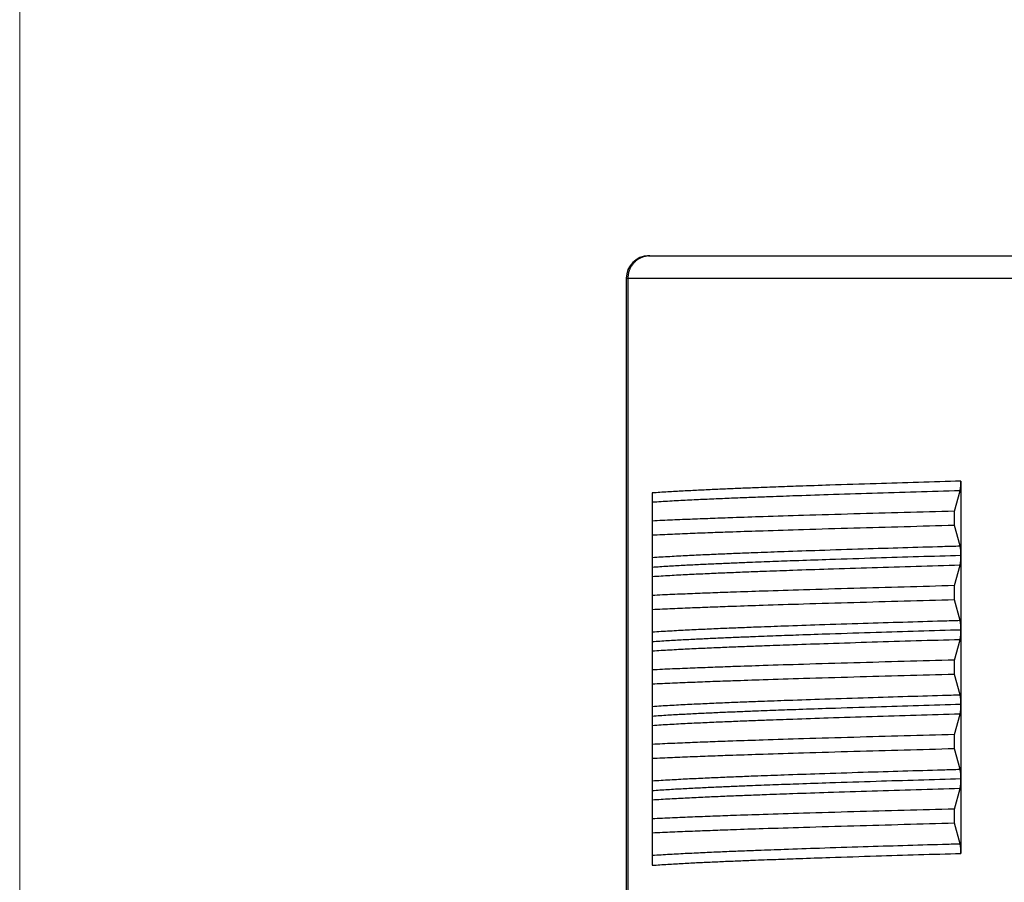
# Model space of a CAD drawing. Header units: millimetres. Extents: x 0 to 594, y 0 to 420.
# Tile 67 of 112: x 256 to 270, y 232 to 244. Entities that reach past the tile are written whole.
import ezdxf

# ---------------------------------------------------------------- set-up
doc = ezdxf.new("R2010")
doc.units = ezdxf.units.MM
doc.header["$LTSCALE"] = 0.257233
doc.layers.add('NoLayerName_001', color=7, linetype='Continuous')
doc.styles.get("Standard").update_dxf_attribs({"font": 'txt', "bigfont": 'extfont2'})
doc.dimstyles.get("Standard").update_dxf_attribs({"dimtxt": 2.5, "dimasz": 2.5, "dimexe": 1, "dimexo": 1, "dimtad": 1, "dimdec": 3, "dimzin": 0, "dimdsep": 46, "dimtxsty": 'Standard', "dimcen": 2.5, "dimadec": 3, "dimazin": 0, "dimtfac": 0.75, "dimtdec": 3, "dimtmove": 0, "dimatfit": 3, "dimfxl": 1, "dimarcsym": 0})

# ---------------------------------------------------------------- blocks, each defined once
blk = doc.blocks.new('_OPEN30')
at = {"color": 0, "linetype": 'ByBlock', "lineweight": -2}
for p, q in [((-1, 0.267949), (0, 0)), ((0, 0), (-1, -0.267949)), ((0, 0), (-1, 0))]:
    blk.add_line(p, q, dxfattribs=at)
blk = doc.blocks.new('*D66')
at = {"layer": 'Defpoints', "color": 0}
for p in [(256.424, 287.238), (256.424, 219.77), (402.924, 190.77)]:
    blk.add_point(p, dxfattribs=at)
at = {"layer": 'NoLayerName_001', "color": 0, "linetype": 'Continuous', "lineweight": 13}
for p, q in [((256.424, 221.184), (256.424, 288.652)), ((402.924, 192.184), (402.924, 288.652)), ((400.802, 287.238), (258.545, 287.238))]:
    blk.add_line(p, q, dxfattribs=at)
at = {"layer": 'NoLayerName_001', "color": 0, "lineweight": 13, "xscale": 2.121340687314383, "yscale": 2.121340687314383, "zscale": 2.121340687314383, "rotation": 180}
blk.add_blockref('_OPEN30', (256.424, 287.238), dxfattribs=at)
at = {"layer": 'NoLayerName_001', "color": 0, "lineweight": 13, "xscale": 2.121340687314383, "yscale": 2.121340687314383, "zscale": 2.121340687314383}
blk.add_blockref('_OPEN30', (402.924, 287.238), dxfattribs=at)
at = {"layer": 'NoLayerName_001', "color": 0, "lineweight": 13, "insert": (329.674, 291.127), "char_height": 4.9498, "attachment_point": 5}
blk.add_mtext('\\W0.8000;Ｌ', dxfattribs=at)
blk = doc.blocks.new('*D67')
at = {"layer": 'Defpoints', "color": 0}
for p in [(256.424, 279.059), (362.924, 221.77), (256.424, 219.77)]:
    blk.add_point(p, dxfattribs=at)
at = {"layer": 'NoLayerName_001', "color": 0, "linetype": 'Continuous', "lineweight": 13}
for p, q in [((256.424, 221.184), (256.424, 280.473)), ((362.924, 223.184), (362.924, 280.473)), ((360.802, 279.059), (258.545, 279.059))]:
    blk.add_line(p, q, dxfattribs=at)
at = {"layer": 'NoLayerName_001', "color": 0, "lineweight": 13, "xscale": 2.121340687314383, "yscale": 2.121340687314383, "zscale": 2.121340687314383, "rotation": 180}
blk.add_blockref('_OPEN30', (256.424, 279.059), dxfattribs=at)
at = {"layer": 'NoLayerName_001', "color": 0, "lineweight": 13, "xscale": 2.121340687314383, "yscale": 2.121340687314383, "zscale": 2.121340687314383}
blk.add_blockref('_OPEN30', (362.924, 279.059), dxfattribs=at)
at = {"layer": 'NoLayerName_001', "color": 0, "lineweight": 13, "insert": (309.674, 282.948), "char_height": 4.94979, "attachment_point": 5}
blk.add_mtext('\\W0.8000;ＬＬ', dxfattribs=at)

msp = doc.modelspace()

# ---------------------------------------------------------------- linework, layer by layer
at = {"layer": 'NoLayerName_001', "color": 7, "linetype": 'Continuous', "lineweight": 25}
for p, q in [((264.8736, 240.4701), (274.9736, 240.4701)), ((264.5736, 240.1701), (264.5736, 229.5587)), ((269.071, 237.4452), (269.071, 236.4451)), ((264.9236, 237.2853), (264.9236, 232.2852)), ((268.9849, 237.041), (269.0593, 237.3152)), ((268.9849, 236.8493), (268.9849, 237.041)), ((269.0593, 236.5751), (268.9849, 236.8493)), ((269.071, 236.4437), (269.071, 235.4466)), ((268.9849, 236.041), (269.0593, 236.3152)), ((268.9849, 235.8493), (268.9849, 236.041)), ((269.0593, 235.575), (268.9849, 235.8493)), ((269.071, 235.4444), (269.071, 233.4466)), ((268.9849, 235.041), (269.0593, 235.3152)), ((268.9849, 234.8493), (268.9849, 235.041)), ((269.0593, 234.5751), (268.9849, 234.8493)), ((268.9849, 234.041), (269.0593, 234.3152)), ((268.9849, 233.8493), (268.9849, 234.041)), ((269.0593, 233.575), (268.9849, 233.8493)), ((269.071, 233.4437), (269.071, 232.4451)), ((268.9849, 233.041), (269.0593, 233.3152)), ((268.9849, 232.8493), (268.9849, 233.041)), ((269.0593, 232.575), (268.9849, 232.8493))]:
    msp.add_line(p, q, dxfattribs=at)
at = {"layer": 'NoLayerName_001', "color": 8, "linetype": 'Continuous', "lineweight": 25}
for p, q in [((264.5736, 240.1701), (275.2736, 240.1701)), ((264.596, 240.1701), (264.596, 229.5539))]:
    msp.add_line(p, q, dxfattribs=at)
at = {"layer": 'NoLayerName_001', "color": 7, "linetype": 'Continuous', "lineweight": 25}
msp.add_arc((264.8736, 240.1701), 0.3, 90, 180, dxfattribs=at)
at = {"layer": 'NoLayerName_001', "color": 8, "linetype": 'Continuous', "lineweight": 25}
for points, knots in [([(264.8893, 240.4701), (264.8841, 240.47), (264.8738, 240.4699), (264.8584, 240.4686), (264.843, 240.4665), (264.8277, 240.4635), (264.8126, 240.4598), (264.7977, 240.4553), (264.7831, 240.4499), (264.7688, 240.4438), (264.7548, 240.4369), (264.7413, 240.4293), (264.7282, 240.421), (264.7155, 240.4119), (264.7033, 240.4023), (264.6917, 240.392), (264.6806, 240.3811), (264.6701, 240.3697), (264.6603, 240.3577), (264.651, 240.3452), (264.6424, 240.3323), (264.6345, 240.3189), (264.6273, 240.3052), (264.6207, 240.291), (264.615, 240.2766), (264.61, 240.2619), (264.6057, 240.2469), (264.6022, 240.2317), (264.5994, 240.2165), (264.5975, 240.2011), (264.5962, 240.1856), (264.5962, 240.1753), (264.596, 240.1701)], [0, 0, 0, 0, 0.01545289, 0.03094639, 0.04647247, 0.06202214, 0.07758597, 0.09315467, 0.10871958, 0.12427363, 0.13981684, 0.15535302, 0.17088461, 0.1864129, 0.20193838, 0.21746108, 0.23298094, 0.24849883, 0.26401735, 0.27953848, 0.29506352, 0.31059334, 0.32612877, 0.34167083, 0.35722092, 0.37277745, 0.388335, 0.40388681, 0.41942531, 0.43494255, 0.45043054, 0.46588178, 0.46588178, 0.46588178, 0.46588178]), ([(269.071, 237.4452), (268.6907, 237.4337), (268.1029, 237.4164), (267.3769, 237.393), (266.9275, 237.3777), (266.5818, 237.3652), (266.3053, 237.3547), (266.0634, 237.345), (265.8561, 237.3362), (265.6833, 237.3284), (265.5451, 237.3217), (265.4414, 237.3166), (265.3378, 237.3111), (265.2342, 237.3054), (265.1306, 237.2992), (265.0271, 237.2927), (264.9581, 237.2877), (264.9236, 237.2853)], [0, 0, 0, 0, 1.1414461, 1.7640541, 2.1791258, 2.4904294, 2.801733, 3.0092689, 3.216805, 3.4243408, 3.5281087, 3.6318766, 3.7356447, 3.8394135, 3.9431833, 4.0469523, 4.1507201, 4.1507201, 4.1507201, 4.1507201]), ([(269.0593, 237.3152), (268.6653, 237.3034), (268.0743, 237.2863), (267.3257, 237.2625), (266.853, 237.2466), (266.4985, 237.2339), (266.2227, 237.2235), (265.9864, 237.2141), (265.7895, 237.2058), (265.632, 237.1987), (265.5139, 237.1932), (265.3958, 237.1874), (265.2777, 237.1813), (265.1596, 237.1748), (265.0416, 237.168), (264.9629, 237.1627), (264.9236, 237.1602)], [0, 0, 0, 0, 1.1825034, 1.7737547, 2.2467563, 2.6015093, 2.8380117, 3.0745133, 3.311014, 3.4292642, 3.5475146, 3.6657651, 3.784016, 3.9022677, 4.0205191, 4.1387694, 4.1387694, 4.1387694, 4.1387694]), ([(264.9236, 236.42), (264.9629, 236.4225), (265.0416, 236.4278), (265.1596, 236.4347), (265.2777, 236.4411), (265.3958, 236.4472), (265.5139, 236.453), (265.6714, 236.4604), (265.8683, 236.469), (266.1046, 236.4787), (266.3803, 236.4894), (266.7348, 236.5023), (267.2075, 236.5185), (267.9167, 236.5412), (268.5471, 236.5601), (268.9805, 236.5728), (269.0593, 236.5751)], [0, 0, 0, 0, 0.1182503, 0.2365017, 0.3547535, 0.4730044, 0.5912548, 0.7095052, 0.9460057, 1.1825068, 1.4190089, 1.7737624, 2.2467645, 2.8380158, 3.9022688, 4.1387696, 4.1387696, 4.1387696, 4.1387696]), ([(269.071, 236.4452), (268.6907, 236.4337), (268.1029, 236.4164), (267.3769, 236.393), (266.9275, 236.3777), (266.5818, 236.3652), (266.3053, 236.3547), (266.0634, 236.345), (265.8561, 236.3362), (265.6833, 236.3284), (265.5451, 236.3217), (265.4414, 236.3166), (265.3378, 236.3111), (265.2342, 236.3054), (265.1306, 236.2992), (265.0271, 236.2927), (264.9581, 236.2877), (264.9236, 236.2853)], [0, 0, 0, 0, 1.1414454, 1.764053, 2.1791245, 2.4904278, 2.8017312, 3.009267, 3.216803, 3.4243387, 3.5281065, 3.6318743, 3.7356424, 3.8394112, 3.9431809, 4.0469498, 4.1507175, 4.1507175, 4.1507175, 4.1507175]), ([(269.0593, 236.3152), (268.6653, 236.3034), (268.0743, 236.2863), (267.3257, 236.2625), (266.853, 236.2466), (266.4985, 236.2339), (266.2227, 236.2235), (265.9864, 236.2141), (265.7895, 236.2058), (265.632, 236.1987), (265.5139, 236.1932), (265.3958, 236.1874), (265.2777, 236.1813), (265.1596, 236.1748), (265.0416, 236.168), (264.9629, 236.1627), (264.9236, 236.1602)], [0, 0, 0, 0, 1.1825035, 1.7737548, 2.2467565, 2.6015094, 2.8380118, 3.0745135, 3.3110142, 3.4292644, 3.5475148, 3.6657653, 3.7840162, 3.9022679, 4.0205193, 4.1387697, 4.1387697, 4.1387697, 4.1387697]), ([(264.9236, 235.42), (264.9629, 235.4225), (265.0416, 235.4278), (265.1596, 235.4347), (265.2777, 235.4411), (265.3958, 235.4472), (265.5139, 235.453), (265.6714, 235.4604), (265.8683, 235.469), (266.1046, 235.4787), (266.3803, 235.4894), (266.7348, 235.5023), (267.2075, 235.5185), (267.9167, 235.5412), (268.5471, 235.5601), (268.9805, 235.5727), (269.0593, 235.5751)], [0, 0, 0, 0, 0.1182503, 0.2365017, 0.3547535, 0.4730044, 0.5912548, 0.7095052, 0.9460057, 1.1825068, 1.4190089, 1.7737624, 2.2467645, 2.8380157, 3.9022688, 4.1387695, 4.1387695, 4.1387695, 4.1387695]), ([(269.071, 235.4452), (268.6907, 235.4337), (268.1029, 235.4164), (267.3769, 235.393), (266.9275, 235.3777), (266.5818, 235.3652), (266.3053, 235.3547), (266.0634, 235.345), (265.8561, 235.3362), (265.6833, 235.3284), (265.5451, 235.3217), (265.4414, 235.3166), (265.3378, 235.3111), (265.2342, 235.3054), (265.1306, 235.2992), (265.0271, 235.2927), (264.9581, 235.2877), (264.9236, 235.2853)], [0, 0, 0, 0, 1.1414457, 1.7640535, 2.1791251, 2.4904285, 2.801732, 3.0092678, 3.2168038, 3.4243396, 3.5281074, 3.6318753, 3.7356433, 3.8394122, 3.9431819, 4.0469509, 4.1507186, 4.1507186, 4.1507186, 4.1507186]), ([(269.0593, 235.3152), (268.6653, 235.3034), (268.0743, 235.2863), (267.3257, 235.2625), (266.853, 235.2466), (266.4985, 235.2339), (266.2227, 235.2235), (265.9864, 235.2141), (265.7895, 235.2058), (265.632, 235.1987), (265.5139, 235.1932), (265.3958, 235.1874), (265.2777, 235.1813), (265.1596, 235.1748), (265.0416, 235.168), (264.9629, 235.1627), (264.9236, 235.1602)], [0, 0, 0, 0, 1.1825033, 1.7737545, 2.2467561, 2.6015091, 2.8380114, 3.074513, 3.3110137, 3.429264, 3.5475143, 3.6657648, 3.7840157, 3.9022674, 4.0205188, 4.1387691, 4.1387691, 4.1387691, 4.1387691]), ([(264.9236, 234.42), (264.9629, 234.4225), (265.0416, 234.4278), (265.1596, 234.4347), (265.2777, 234.4411), (265.3958, 234.4472), (265.5139, 234.453), (265.6714, 234.4604), (265.8683, 234.469), (266.1046, 234.4787), (266.3803, 234.4894), (266.7348, 234.5023), (267.2075, 234.5185), (267.9167, 234.5412), (268.5471, 234.5601), (268.9805, 234.5728), (269.0593, 234.5751)], [0, 0, 0, 0, 0.1182503, 0.2365017, 0.3547534, 0.4730043, 0.5912547, 0.7095051, 0.9460055, 1.1825066, 1.4190087, 1.773762, 2.2467641, 2.8380153, 3.9022681, 4.1387688, 4.1387688, 4.1387688, 4.1387688]), ([(269.071, 234.4452), (268.6907, 234.4337), (268.1029, 234.4164), (267.3769, 234.393), (266.9275, 234.3777), (266.5818, 234.3652), (266.3053, 234.3547), (266.0634, 234.345), (265.8561, 234.3362), (265.6833, 234.3284), (265.5451, 234.3217), (265.4414, 234.3166), (265.3378, 234.3111), (265.2342, 234.3054), (265.1306, 234.2992), (265.0271, 234.2927), (264.9581, 234.2877), (264.9236, 234.2853)], [0, 0, 0, 0, 1.1414455, 1.7640531, 2.1791245, 2.4904279, 2.8017313, 3.0092671, 3.2168031, 3.4243388, 3.5281066, 3.6318744, 3.7356425, 3.8394113, 3.943181, 4.0469499, 4.1507176, 4.1507176, 4.1507176, 4.1507176]), ([(269.0593, 234.3152), (268.6653, 234.3034), (268.0743, 234.2863), (267.3257, 234.2625), (266.853, 234.2466), (266.4985, 234.2339), (266.2227, 234.2235), (265.9864, 234.2141), (265.7895, 234.2058), (265.632, 234.1987), (265.5139, 234.1932), (265.3958, 234.1874), (265.2777, 234.1813), (265.1596, 234.1748), (265.0416, 234.168), (264.9629, 234.1627), (264.9236, 234.1602)], [0, 0, 0, 0, 1.1825035, 1.7737548, 2.2467564, 2.6015094, 2.8380118, 3.0745134, 3.3110141, 3.4292644, 3.5475148, 3.6657653, 3.7840162, 3.9022679, 4.0205193, 4.1387696, 4.1387696, 4.1387696, 4.1387696]), ([(264.9236, 233.42), (264.9629, 233.4225), (265.0416, 233.4278), (265.1596, 233.4347), (265.2777, 233.4411), (265.3958, 233.4472), (265.5139, 233.453), (265.6714, 233.4604), (265.8683, 233.469), (266.1046, 233.4787), (266.3803, 233.4894), (266.7348, 233.5023), (267.2075, 233.5185), (267.9167, 233.5412), (268.5471, 233.5601), (268.9805, 233.5727), (269.0593, 233.5751)], [0, 0, 0, 0, 0.1182503, 0.2365017, 0.3547535, 0.4730044, 0.5912549, 0.7095052, 0.9460057, 1.1825068, 1.4190089, 1.7737624, 2.2467645, 2.8380158, 3.9022688, 4.1387696, 4.1387696, 4.1387696, 4.1387696]), ([(269.071, 233.4452), (268.6907, 233.4337), (268.1029, 233.4164), (267.3769, 233.393), (266.9275, 233.3777), (266.5818, 233.3652), (266.3053, 233.3547), (266.0634, 233.345), (265.8561, 233.3362), (265.6833, 233.3284), (265.5451, 233.3217), (265.4414, 233.3166), (265.3378, 233.3111), (265.2342, 233.3054), (265.1306, 233.2992), (265.0271, 233.2927), (264.9581, 233.2877), (264.9236, 233.2853)], [0, 0, 0, 0, 1.1414457, 1.7640535, 2.1791251, 2.4904285, 2.801732, 3.0092678, 3.2168038, 3.4243396, 3.5281074, 3.6318753, 3.7356433, 3.8394122, 3.9431819, 4.0469508, 4.1507186, 4.1507186, 4.1507186, 4.1507186]), ([(269.0593, 233.3152), (268.6653, 233.3034), (268.0743, 233.2863), (267.3257, 233.2625), (266.853, 233.2466), (266.4985, 233.2339), (266.2227, 233.2235), (265.9864, 233.2141), (265.7895, 233.2058), (265.632, 233.1987), (265.5139, 233.1932), (265.3958, 233.1874), (265.2777, 233.1813), (265.1596, 233.1748), (265.0416, 233.168), (264.9629, 233.1627), (264.9236, 233.1602)], [0, 0, 0, 0, 1.1825035, 1.7737548, 2.2467565, 2.6015094, 2.8380118, 3.0745135, 3.3110142, 3.4292644, 3.5475148, 3.6657653, 3.7840162, 3.9022679, 4.0205193, 4.1387697, 4.1387697, 4.1387697, 4.1387697]), ([(264.9236, 232.42), (264.9629, 232.4225), (265.0416, 232.4278), (265.1596, 232.4347), (265.2777, 232.4411), (265.3958, 232.4472), (265.5139, 232.453), (265.6714, 232.4604), (265.8683, 232.469), (266.1046, 232.4787), (266.3803, 232.4894), (266.7348, 232.5023), (267.2075, 232.5185), (267.9167, 232.5412), (268.5471, 232.5601), (268.9805, 232.5727), (269.0593, 232.5751)], [0, 0, 0, 0, 0.1182503, 0.2365017, 0.3547535, 0.4730044, 0.5912548, 0.7095052, 0.9460057, 1.1825068, 1.4190089, 1.7737624, 2.2467645, 2.8380158, 3.9022688, 4.1387695, 4.1387695, 4.1387695, 4.1387695]), ([(264.9236, 232.2852), (264.9581, 232.2876), (265.0271, 232.2926), (265.1306, 232.2991), (265.2342, 232.3052), (265.3378, 232.311), (265.4414, 232.3165), (265.5451, 232.3216), (265.6833, 232.3283), (265.8561, 232.3361), (266.0634, 232.3449), (266.3053, 232.3546), (266.5818, 232.3651), (266.9275, 232.3776), (267.3769, 232.3929), (268.1029, 232.4162), (268.6907, 232.4336), (269.071, 232.4451)], [0, 0, 0, 0, 0.1037677, 0.2075367, 0.3113064, 0.4150752, 0.5188433, 0.6226112, 0.726379, 0.9339147, 1.1414508, 1.3489866, 1.6602901, 1.9715935, 2.3866651, 3.0092729, 4.1507186, 4.1507186, 4.1507186, 4.1507186])]:
    msp.add_open_spline(points, degree=3, knots=knots, dxfattribs=at)
at = {"layer": 'NoLayerName_001', "color": 7, "linetype": 'Continuous', "lineweight": 25}
for points, knots in [([(269.0593, 237.3152), (269.0597, 237.3169), (269.0606, 237.3203), (269.0617, 237.3254), (269.0627, 237.3305), (269.0636, 237.3357), (269.0644, 237.3409), (269.0651, 237.346), (269.0658, 237.3512), (269.0664, 237.3564), (269.067, 237.3616), (269.0675, 237.3668), (269.068, 237.372), (269.0685, 237.3772), (269.0689, 237.3825), (269.0692, 237.3877), (269.0695, 237.3929), (269.0698, 237.3981), (269.0701, 237.4034), (269.0703, 237.4086), (269.0705, 237.4138), (269.0707, 237.419), (269.0708, 237.4243), (269.0709, 237.4295), (269.0709, 237.4347), (269.071, 237.44), (269.071, 237.4435), (269.071, 237.4452)], [0, 0, 0, 0, 0.00522947, 0.0104603, 0.01569353, 0.02092843, 0.02616281, 0.03139515, 0.03662607, 0.04185621, 0.04708606, 0.05231597, 0.05754611, 0.06277659, 0.06800743, 0.07323866, 0.07847026, 0.08370221, 0.08893445, 0.09416692, 0.09939952, 0.10463213, 0.10986463, 0.11509687, 0.12032867, 0.12555986, 0.13079024, 0.13079024, 0.13079024, 0.13079024]), ([(268.9849, 237.041), (268.5336, 237.0285), (267.8566, 237.0105), (266.9991, 236.9852), (266.4575, 236.9682), (266.0514, 236.9545), (265.7356, 236.9431), (265.51, 236.9346), (265.3295, 236.9273), (265.1942, 236.9216), (265.0589, 236.9156), (264.9687, 236.9113), (264.9236, 236.9092)], [0, 0, 0, 0, 1.3545283, 2.0317928, 2.5736038, 2.9799623, 3.2508691, 3.5217771, 3.6572309, 3.7926843, 3.9281372, 4.0635899, 4.0635899, 4.0635899, 4.0635899]), ([(268.9849, 236.8493), (268.5336, 236.8368), (267.8566, 236.8188), (266.9991, 236.7935), (266.4575, 236.7765), (266.0514, 236.7628), (265.7356, 236.7514), (265.51, 236.7428), (265.3295, 236.7356), (265.1942, 236.7299), (265.0589, 236.7239), (264.9687, 236.7196), (264.9236, 236.7175)], [0, 0, 0, 0, 1.3545283, 2.0317928, 2.5736038, 2.9799623, 3.2508691, 3.5217771, 3.6572309, 3.7926843, 3.9281372, 4.0635899, 4.0635899, 4.0635899, 4.0635899]), ([(269.071, 236.4451), (269.071, 236.4468), (269.071, 236.4503), (269.0709, 236.4556), (269.0709, 236.4608), (269.0708, 236.466), (269.0707, 236.4712), (269.0705, 236.4765), (269.0703, 236.4817), (269.0701, 236.4869), (269.0698, 236.4922), (269.0695, 236.4974), (269.0692, 236.5026), (269.0689, 236.5078), (269.0685, 236.513), (269.068, 236.5182), (269.0675, 236.5235), (269.067, 236.5287), (269.0664, 236.5339), (269.0658, 236.5391), (269.0651, 236.5442), (269.0644, 236.5494), (269.0636, 236.5546), (269.0627, 236.5597), (269.0617, 236.5649), (269.0606, 236.57), (269.0597, 236.5734), (269.0593, 236.5751)], [0, 0, 0, 0, 0.00523038, 0.01046157, 0.01569338, 0.02092561, 0.02615811, 0.03139073, 0.03662332, 0.04185578, 0.04708802, 0.05231996, 0.05755155, 0.06278276, 0.06801359, 0.07324406, 0.07847419, 0.08370409, 0.08893395, 0.09416409, 0.09939501, 0.10462736, 0.10986174, 0.11509664, 0.12032987, 0.1255607, 0.13079016, 0.13079016, 0.13079016, 0.13079016]), ([(269.0593, 236.3152), (269.0597, 236.3169), (269.0606, 236.3203), (269.0617, 236.3253), (269.0627, 236.3304), (269.0636, 236.3355), (269.0644, 236.3406), (269.0651, 236.3457), (269.0658, 236.3508), (269.0664, 236.356), (269.067, 236.3611), (269.0675, 236.3663), (269.068, 236.3714), (269.0684, 236.3766), (269.0688, 236.3817), (269.0692, 236.3869), (269.0695, 236.392), (269.0698, 236.3972), (269.0701, 236.4024), (269.0703, 236.4075), (269.0705, 236.4127), (269.0706, 236.4179), (269.0708, 236.423), (269.0709, 236.4282), (269.0709, 236.4334), (269.071, 236.4385), (269.071, 236.442), (269.071, 236.4437)], [0, 0, 0, 0, 0.00516956, 0.01034045, 0.01551367, 0.02068849, 0.02586279, 0.03103507, 0.03620597, 0.04137615, 0.04654608, 0.0517161, 0.05688642, 0.06205709, 0.06722815, 0.07239959, 0.07757138, 0.08274348, 0.08791585, 0.09308839, 0.09826103, 0.10343366, 0.10860615, 0.11377836, 0.11895014, 0.12412133, 0.12929174, 0.12929174, 0.12929174, 0.12929174]), ([(268.9849, 236.041), (268.5336, 236.0285), (267.8566, 236.0105), (266.9991, 235.9852), (266.4575, 235.9682), (266.0514, 235.9545), (265.7356, 235.9431), (265.51, 235.9346), (265.3295, 235.9273), (265.1942, 235.9216), (265.0589, 235.9156), (264.9687, 235.9113), (264.9236, 235.9092)], [0, 0, 0, 0, 1.3545283, 2.0317928, 2.5736038, 2.9799623, 3.2508691, 3.5217771, 3.6572309, 3.7926843, 3.9281372, 4.0635899, 4.0635899, 4.0635899, 4.0635899]), ([(268.9849, 235.8493), (268.5336, 235.8368), (267.8566, 235.8188), (266.9991, 235.7935), (266.4575, 235.7765), (266.0514, 235.7628), (265.7356, 235.7514), (265.51, 235.7428), (265.3295, 235.7356), (265.1942, 235.7299), (265.0589, 235.7239), (264.9687, 235.7196), (264.9236, 235.7175)], [0, 0, 0, 0, 1.3545283, 2.0317928, 2.5736038, 2.9799623, 3.2508691, 3.5217771, 3.6572309, 3.7926843, 3.9281372, 4.0635899, 4.0635899, 4.0635899, 4.0635899]), ([(269.071, 235.4466), (269.071, 235.4483), (269.071, 235.4517), (269.0709, 235.4569), (269.0709, 235.4621), (269.0708, 235.4673), (269.0706, 235.4724), (269.0705, 235.4776), (269.0703, 235.4828), (269.0701, 235.4879), (269.0698, 235.4931), (269.0695, 235.4983), (269.0692, 235.5034), (269.0688, 235.5086), (269.0684, 235.5137), (269.068, 235.5189), (269.0675, 235.524), (269.067, 235.5292), (269.0664, 235.5343), (269.0658, 235.5394), (269.0651, 235.5446), (269.0644, 235.5497), (269.0636, 235.5548), (269.0627, 235.5599), (269.0617, 235.565), (269.0606, 235.57), (269.0597, 235.5734), (269.0593, 235.575)], [0, 0, 0, 0, 0.00517038, 0.01034154, 0.01551329, 0.02068548, 0.02585793, 0.03103053, 0.03620313, 0.04137564, 0.04654797, 0.05172003, 0.05689178, 0.06206317, 0.06723418, 0.07240482, 0.07757509, 0.08274508, 0.08791498, 0.09308513, 0.098256, 0.10342826, 0.10860253, 0.11377731, 0.1189505, 0.12412137, 0.12929089, 0.12929089, 0.12929089, 0.12929089]), ([(269.0593, 235.3152), (269.0597, 235.3169), (269.0606, 235.3203), (269.0617, 235.3253), (269.0627, 235.3304), (269.0636, 235.3356), (269.0644, 235.3407), (269.0651, 235.3459), (269.0658, 235.351), (269.0664, 235.3562), (269.067, 235.3613), (269.0675, 235.3665), (269.068, 235.3717), (269.0684, 235.3769), (269.0688, 235.382), (269.0692, 235.3872), (269.0695, 235.3924), (269.0698, 235.3976), (269.0701, 235.4028), (269.0703, 235.408), (269.0705, 235.4132), (269.0706, 235.4184), (269.0708, 235.4236), (269.0709, 235.4288), (269.0709, 235.434), (269.071, 235.4392), (269.071, 235.4426), (269.071, 235.4444)], [0, 0, 0, 0, 0.00519633, 0.010394, 0.01559404, 0.0207957, 0.02599684, 0.03119595, 0.03639367, 0.04159064, 0.04678735, 0.05198413, 0.05718118, 0.06237858, 0.06757635, 0.0727745, 0.07797302, 0.08317187, 0.08837099, 0.09357031, 0.09876974, 0.10396917, 0.10916847, 0.1143675, 0.1195661, 0.1247641, 0.1299613, 0.1299613, 0.1299613, 0.1299613]), ([(268.9849, 235.041), (268.5336, 235.0285), (267.8566, 235.0105), (266.9991, 234.9852), (266.4575, 234.9682), (266.0514, 234.9545), (265.7356, 234.9431), (265.51, 234.9346), (265.3295, 234.9273), (265.1942, 234.9216), (265.0589, 234.9156), (264.9687, 234.9113), (264.9236, 234.9092)], [0, 0, 0, 0, 1.3545283, 2.0317928, 2.5736038, 2.9799623, 3.2508691, 3.5217771, 3.6572309, 3.7926843, 3.9281372, 4.0635899, 4.0635899, 4.0635899, 4.0635899]), ([(268.9849, 234.8493), (268.5336, 234.8368), (267.8566, 234.8188), (266.9991, 234.7935), (266.4575, 234.7765), (266.0514, 234.7628), (265.7356, 234.7514), (265.51, 234.7428), (265.3295, 234.7356), (265.1942, 234.7299), (265.0589, 234.7239), (264.9687, 234.7196), (264.9236, 234.7175)], [0, 0, 0, 0, 1.3545283, 2.0317928, 2.5736038, 2.9799623, 3.2508691, 3.5217771, 3.6572309, 3.7926843, 3.9281372, 4.0635899, 4.0635899, 4.0635899, 4.0635899]), ([(269.071, 234.4445), (269.071, 234.4463), (269.071, 234.4498), (269.0709, 234.455), (269.0709, 234.4603), (269.0708, 234.4655), (269.0707, 234.4708), (269.0705, 234.476), (269.0703, 234.4813), (269.0701, 234.4865), (269.0698, 234.4918), (269.0696, 234.497), (269.0692, 234.5023), (269.0689, 234.5075), (269.0685, 234.5128), (269.068, 234.518), (269.0676, 234.5232), (269.067, 234.5285), (269.0665, 234.5337), (269.0658, 234.5389), (269.0652, 234.5441), (269.0644, 234.5493), (269.0636, 234.5545), (269.0627, 234.5597), (269.0617, 234.5648), (269.0606, 234.57), (269.0597, 234.5734), (269.0593, 234.5751)], [0, 0, 0, 0, 0.00525338, 0.01050759, 0.01576242, 0.02101768, 0.0262732, 0.03152883, 0.03678442, 0.04203987, 0.04729507, 0.05254997, 0.0578045, 0.06305865, 0.06831241, 0.07356581, 0.0788189, 0.08407176, 0.0893246, 0.09457775, 0.09983169, 0.10508708, 0.11034452, 0.11560246, 0.12085872, 0.12611254, 0.13136498, 0.13136498, 0.13136498, 0.13136498]), ([(269.0593, 234.3152), (269.0597, 234.3169), (269.0606, 234.3203), (269.0617, 234.3253), (269.0627, 234.3304), (269.0636, 234.3355), (269.0644, 234.3406), (269.0651, 234.3457), (269.0658, 234.3509), (269.0664, 234.356), (269.067, 234.3611), (269.0675, 234.3663), (269.068, 234.3714), (269.0684, 234.3766), (269.0688, 234.3818), (269.0692, 234.3869), (269.0695, 234.3921), (269.0698, 234.3973), (269.0701, 234.4024), (269.0703, 234.4076), (269.0705, 234.4128), (269.0706, 234.4179), (269.0708, 234.4231), (269.0709, 234.4283), (269.0709, 234.4335), (269.071, 234.4386), (269.071, 234.4421), (269.071, 234.4438)], [0, 0, 0, 0, 0.0051738, 0.01034893, 0.0155264, 0.02070547, 0.02588402, 0.03106055, 0.0362357, 0.04141012, 0.04658429, 0.05175856, 0.05693311, 0.06210802, 0.06728331, 0.07245897, 0.077635, 0.08281134, 0.08798794, 0.09316473, 0.09834162, 0.10351849, 0.10869522, 0.11387168, 0.11904771, 0.12422315, 0.1293978, 0.1293978, 0.1293978, 0.1293978]), ([(268.9849, 234.041), (268.5336, 234.0285), (267.8566, 234.0105), (266.9991, 233.9852), (266.4575, 233.9682), (266.0514, 233.9545), (265.7356, 233.9431), (265.51, 233.9346), (265.3295, 233.9273), (265.1942, 233.9216), (265.0589, 233.9156), (264.9687, 233.9113), (264.9236, 233.9092)], [0, 0, 0, 0, 1.3545283, 2.0317928, 2.5736038, 2.9799623, 3.2508691, 3.5217771, 3.6572309, 3.7926843, 3.9281372, 4.0635899, 4.0635899, 4.0635899, 4.0635899]), ([(268.9849, 233.8493), (268.5336, 233.8368), (267.8566, 233.8188), (266.9991, 233.7935), (266.4575, 233.7765), (266.0514, 233.7628), (265.7356, 233.7514), (265.51, 233.7428), (265.3295, 233.7356), (265.1942, 233.7299), (265.0589, 233.7239), (264.9687, 233.7196), (264.9236, 233.7175)], [0, 0, 0, 0, 1.3545283, 2.0317928, 2.5736038, 2.9799623, 3.2508691, 3.5217771, 3.6572309, 3.7926843, 3.9281372, 4.0635899, 4.0635899, 4.0635899, 4.0635899]), ([(269.071, 233.4466), (269.071, 233.4483), (269.071, 233.4517), (269.0709, 233.4569), (269.0709, 233.4621), (269.0708, 233.4673), (269.0706, 233.4724), (269.0705, 233.4776), (269.0703, 233.4828), (269.0701, 233.4879), (269.0698, 233.4931), (269.0695, 233.4983), (269.0692, 233.5034), (269.0688, 233.5086), (269.0684, 233.5137), (269.068, 233.5189), (269.0675, 233.524), (269.067, 233.5292), (269.0664, 233.5343), (269.0658, 233.5394), (269.0651, 233.5446), (269.0644, 233.5497), (269.0636, 233.5548), (269.0627, 233.5599), (269.0617, 233.565), (269.0606, 233.57), (269.0597, 233.5734), (269.0593, 233.575)], [0, 0, 0, 0, 0.00517037, 0.01034152, 0.01551327, 0.02068544, 0.02585789, 0.03103048, 0.03620308, 0.04137558, 0.04654789, 0.05171995, 0.05689169, 0.06206307, 0.06723408, 0.0724047, 0.07757497, 0.08274495, 0.08791484, 0.09308498, 0.09825584, 0.10342809, 0.10860235, 0.11377713, 0.11895031, 0.12412116, 0.12929068, 0.12929068, 0.12929068, 0.12929068]), ([(269.0593, 233.3152), (269.0597, 233.3169), (269.0606, 233.3203), (269.0617, 233.3253), (269.0627, 233.3304), (269.0636, 233.3355), (269.0644, 233.3406), (269.0651, 233.3457), (269.0658, 233.3508), (269.0664, 233.356), (269.067, 233.3611), (269.0675, 233.3662), (269.068, 233.3714), (269.0684, 233.3765), (269.0688, 233.3817), (269.0692, 233.3869), (269.0695, 233.392), (269.0698, 233.3972), (269.0701, 233.4024), (269.0703, 233.4075), (269.0705, 233.4127), (269.0706, 233.4179), (269.0708, 233.423), (269.0709, 233.4282), (269.0709, 233.4334), (269.071, 233.4385), (269.071, 233.442), (269.071, 233.4437)], [0, 0, 0, 0, 0.00516935, 0.01034004, 0.01551305, 0.02068767, 0.02586175, 0.03103383, 0.03620453, 0.04137449, 0.04654422, 0.05171403, 0.05688414, 0.06205461, 0.06722547, 0.07239669, 0.07756828, 0.08274018, 0.08791234, 0.09308468, 0.09825711, 0.10342953, 0.10860181, 0.11377382, 0.11894539, 0.12411637, 0.12928658, 0.12928658, 0.12928658, 0.12928658]), ([(268.9849, 233.041), (268.5336, 233.0285), (267.8566, 233.0105), (266.9991, 232.9852), (266.4575, 232.9682), (266.0514, 232.9545), (265.7356, 232.9431), (265.51, 232.9346), (265.3295, 232.9273), (265.1942, 232.9216), (265.0589, 232.9156), (264.9687, 232.9113), (264.9236, 232.9092)], [0, 0, 0, 0, 1.3545283, 2.0317928, 2.5736038, 2.9799623, 3.2508691, 3.5217771, 3.6572309, 3.7926843, 3.9281372, 4.0635899, 4.0635899, 4.0635899, 4.0635899]), ([(268.9849, 232.8493), (268.5336, 232.8368), (267.8566, 232.8188), (266.9991, 232.7935), (266.4575, 232.7765), (266.0514, 232.7628), (265.7356, 232.7514), (265.51, 232.7428), (265.3295, 232.7356), (265.1942, 232.7299), (265.0589, 232.7239), (264.9687, 232.7196), (264.9236, 232.7175)], [0, 0, 0, 0, 1.3545283, 2.0317928, 2.5736038, 2.9799623, 3.2508691, 3.5217771, 3.6572309, 3.7926843, 3.9281372, 4.0635899, 4.0635899, 4.0635899, 4.0635899]), ([(269.071, 232.4451), (269.071, 232.4468), (269.071, 232.4503), (269.0709, 232.4555), (269.0709, 232.4608), (269.0708, 232.466), (269.0707, 232.4712), (269.0705, 232.4765), (269.0703, 232.4817), (269.0701, 232.4869), (269.0698, 232.4921), (269.0695, 232.4974), (269.0692, 232.5026), (269.0689, 232.5078), (269.0685, 232.513), (269.068, 232.5182), (269.0675, 232.5234), (269.067, 232.5286), (269.0665, 232.5338), (269.0658, 232.539), (269.0651, 232.5442), (269.0644, 232.5494), (269.0636, 232.5546), (269.0627, 232.5597), (269.0617, 232.5649), (269.0606, 232.57), (269.0597, 232.5733), (269.0593, 232.575)], [0, 0, 0, 0, 0.00522949, 0.0104598, 0.01569073, 0.02092209, 0.02615371, 0.03138544, 0.03661716, 0.04184875, 0.04708011, 0.05231118, 0.0575419, 0.06277224, 0.06800219, 0.07323178, 0.07846104, 0.08369005, 0.08891902, 0.09414828, 0.09937832, 0.10460979, 0.1098433, 0.11507733, 0.12030968, 0.12553963, 0.13076821, 0.13076821, 0.13076821, 0.13076821])]:
    msp.add_open_spline(points, degree=3, knots=knots, dxfattribs=at)

# ---------------------------------------------------------------- dimensions: what is measured, and where the dimension line sits
at = {"layer": 'NoLayerName_001', "color": 3, "linetype": 'Continuous', "lineweight": 13}
for base, p1, text, picture, middle in [((256.4236, 287.2381), (402.9236, 190.7701), '\\W0.8000;Ｌ', '*D66', (329.6736, 287.2381)), ((256.4236, 279.059), (362.9236, 221.7701), '\\W0.8000;ＬＬ', '*D67', (309.6736, 279.059))]:
    dim = msp.add_linear_dim(base=base, p1=p1, p2=(256.4236, 219.7701), angle=180, text=text, dimstyle='Standard', override={"dimtxt": 4.949795, "dimasz": 2.121341, "dimexe": 1.414227, "dimexo": 1.414227, "dimgap": 1.414227, "dimzin": 8, "dimblk": 'OPEN30', "dimclrd": 0, "dimclre": 0, "dimclrt": 0, "dimtp": 0, "dimtm": 0, "dimlwd": 13, "dimlwe": 13}, dxfattribs=at)
    dim.commit()
    dim.dimension.update_dxf_attribs({"geometry": picture, "text_midpoint": middle, "dimtype": 160})

doc.saveas('drawing.dxf')
